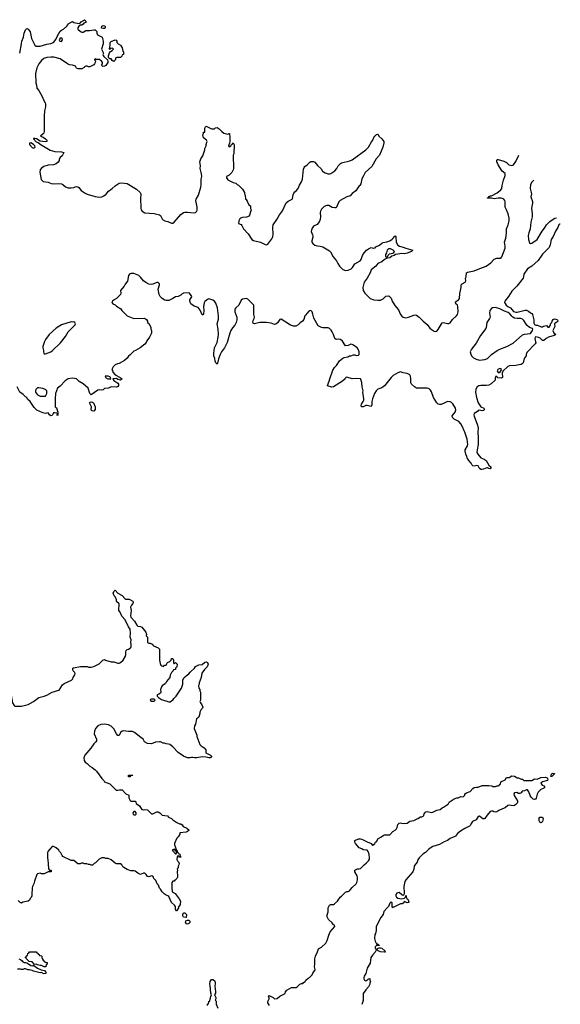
# Model space of a CAD drawing. Header units: inches. Extents: x 2347120 to 2490770, y 707513 to 877705.
# Tile 131 of 132: x 2465624 to 2473695, y 805309 to 820011. Entities that reach past the tile are written whole.
import ezdxf

# ---------------------------------------------------------------- set-up
doc = ezdxf.new("R2010")
doc.units = ezdxf.units.IN
doc.header["$MEASUREMENT"] = 0
for name, color, linetype in [('C4860', 7, 'Continuous'), ('C4861', 7, 'Continuous'), ('C4862', 7, 'Continuous'), ('C4870', 7, 'Continuous'), ('C4871', 7, 'Continuous')]:
    doc.layers.add(name, color=color, linetype=linetype)

msp = doc.modelspace()

# ---------------------------------------------------------------- linework, layer by layer
at = {"layer": 'C4860', "color": 5, "elevation": 80}
for points in [[(2465474, 810000), (2465491, 809950), (2465518, 809810), (2465542, 809770), (2465550, 809762), (2465650, 809762), (2465750, 809785), (2465829, 809831), (2465910, 809891), (2465990, 809911), (2466030, 809926), (2466110, 809971), (2466210, 809999), (2466211, 810000)], [(2468312, 810000), (2468312, 809990), (2468322, 809970), (2468325, 809890), (2468322, 809850), (2468314, 809830), (2468322, 809810), (2468342, 809782), (2468356, 809744), (2468352, 809730), (2468332, 809710), (2468312, 809670), (2468312, 809650), (2468304, 809616), (2468292, 809590), (2468262, 809570), (2468251, 809490), (2468232, 809468), (2468231, 809430), (2468271, 809330), (2468271, 809310), (2468311, 809191), (2468332, 809170), (2468378, 809138), (2468402, 809110), (2468402, 809070), (2468405, 809065), (2468472, 809032), (2468490, 809014), (2468490, 809008), (2468472, 808990), (2468450, 808989), (2468410, 809002), (2468350, 809004), (2468268, 808988), (2468232, 808988), (2468210, 808995), (2468190, 808995), (2468170, 808988), (2468130, 808988), (2468070, 809015), (2467988, 809070), (2467910, 809155), (2467866, 809190), (2467844, 809196), (2467810, 809198), (2467787, 809207), (2467768, 809208), (2467727, 809227), (2467710, 809228), (2467650, 809226), (2467590, 809198), (2467530, 809202), (2467489, 809229), (2467468, 809270), (2467433, 809293), (2467337, 809370), (2467310, 809381), (2467250, 809381), (2467170, 809392), (2467152, 809388), (2467130, 809370), (2467110, 809325), (2467090, 809324), (2467070, 809350), (2467030, 809422), (2466990, 809462), (2466950, 809484), (2466890, 809493), (2466834, 809486), (2466791, 809469), (2466756, 809430), (2466741, 809390), (2466738, 809350), (2466771, 809270), (2466770, 809246), (2466762, 809230), (2466730, 809198), (2466687, 809133), (2466596, 809030), (2466581, 808990), (2466585, 808950), (2466603, 808923), (2466630, 808905), (2466670, 808865), (2466705, 808845), (2466750, 808812), (2466771, 808790), (2466850, 808682), (2466882, 808650), (2466892, 808632), (2466970, 808602), (2467066, 808506), (2467090, 808505), (2467113, 808513), (2467153, 808513), (2467210, 808452), (2467252, 808430), (2467251, 808390), (2467271, 808351), (2467290, 808343), (2467350, 808342), (2467358, 808330), (2467362, 808310), (2467415, 808275), (2467426, 808250), (2467450, 808218), (2467470, 808211), (2467490, 808218), (2467530, 808212), (2467593, 808153), (2467610, 808152), (2467670, 808182), (2467690, 808182), (2467714, 808170), (2467753, 808133), (2467830, 808122), (2467846, 808106), (2467890, 808082), (2467910, 808062), (2467970, 808022), (2468010, 808002), (2468030, 808002), (2468051, 807991), (2468066, 807966), (2468120, 807940), (2468152, 807910), (2468131, 807889), (2468110, 807882), (2468014, 807870), (2468014, 807850), (2467992, 807810), (2467972, 807790), (2467934, 807710), (2467934, 807690), (2467952, 807650), (2467958, 807618), (2467971, 807611), (2467978, 807578), (2467990, 807574), (2467998, 807558), (2468014, 807550), (2468018, 807518), (2468032, 807510), (2468030, 807506), (2468008, 807508), (2468002, 807522), (2467990, 807526), (2467978, 807522), (2467973, 807507), (2467971, 807470), (2467978, 807450), (2467995, 807435), (2468005, 807410), (2468002, 807390), (2467991, 807370), (2467991, 807349), (2467974, 807330), (2467982, 807310), (2467974, 807290), (2467974, 807270), (2467982, 807250), (2467982, 807210), (2467970, 807186), (2467950, 807166), (2467938, 807162), (2467930, 807146), (2467910, 807146), (2467894, 807130), (2467893, 807053), (2467902, 806990), (2467943, 806963), (2468004, 806884), (2468025, 806850), (2468020, 806800), (2468004, 806776), (2467994, 806770), (2467994, 806750), (2467984, 806736), (2467973, 806707), (2467967, 806707), (2467948, 806730), (2467948, 806768), (2467935, 806790), (2467889, 806830), (2467850, 806918), (2467838, 806930), (2467810, 806939), (2467779, 806959), (2467749, 806989), (2467728, 807028), (2467710, 807046), (2467695, 807090), (2467678, 807110), (2467659, 807159), (2467629, 807189), (2467622, 807210), (2467610, 807222), (2467590, 807229), (2467550, 807215), (2467530, 807218), (2467510, 807248), (2467490, 807268), (2467470, 807268), (2467430, 807248), (2467390, 807268), (2467350, 807295), (2467330, 807302), (2467283, 807303), (2467230, 807322), (2467178, 807350), (2467163, 807363), (2467148, 807390), (2467130, 807408), (2467070, 807408), (2467050, 807418), (2466990, 807468), (2466947, 807487), (2466910, 807488), (2466890, 807498), (2466850, 807498), (2466810, 807478), (2466757, 807423), (2466734, 807410), (2466710, 807388), (2466690, 807388), (2466670, 807398), (2466650, 807398), (2466627, 807407), (2466592, 807408), (2466570, 807415), (2466545, 807415), (2466528, 807408), (2466490, 807408), (2466430, 807458), (2466390, 807458), (2466270, 807518), (2466258, 807530), (2466238, 807570), (2466218, 807590), (2466208, 807610), (2466170, 807648), (2466130, 807668), (2466110, 807668), (2466072, 807628), (2466045, 807590), (2466038, 807570), (2466038, 807490), (2466045, 807465), (2466051, 807409), (2466053, 807333), (2466070, 807314), (2466090, 807314), (2466094, 807310), (2466094, 807290), (2466050, 807288), (2465990, 807258), (2465950, 807258), (2465930, 807268), (2465890, 807258), (2465882, 807250), (2465845, 807150), (2465836, 807110), (2465816, 807070), (2465811, 807049), (2465811, 807009), (2465805, 806990), (2465805, 806930), (2465795, 806905), (2465782, 806890), (2465770, 806866), (2465750, 806848), (2465670, 806835), (2465650, 806822), (2465630, 806828), (2465601, 806861)], [(2467728, 810000), (2467732, 809990), (2467732, 809968), (2467724, 809956), (2467700, 809940), (2467674, 809930), (2467674, 809910), (2467694, 809890), (2467743, 809863), (2467850, 809827), (2467873, 809827), (2467895, 809845), (2467910, 809852), (2467926, 809874), (2467962, 809910), (2468022, 810000)], [(2465612, 805990), (2465637, 805977), (2465659, 805959), (2465670, 805942), (2465690, 805932), (2465710, 805934), (2465742, 805922), (2465790, 805887), (2465814, 805886), (2465834, 805894), (2465834, 805890), (2465892, 805850), (2465944, 805824), (2465995, 805815), (2466014, 805790), (2466014, 805770), (2465985, 805765), (2465950, 805782), (2465930, 805781), (2465830, 805802), (2465810, 805814), (2465770, 805824), (2465744, 805824), (2465710, 805838), (2465690, 805838), (2465671, 805829), (2465650, 805829), (2465635, 805835), (2465590, 805834)], [(2468426, 805290), (2468426, 805310), (2468442, 805318), (2468447, 805353), (2468462, 805358), (2468466, 805390), (2468475, 805405), (2468476, 805424), (2468486, 805450), (2468476, 805476), (2468468, 805590), (2468462, 805610), (2468468, 805650), (2468490, 805682), (2468510, 805682), (2468530, 805665), (2468535, 805655), (2468540, 805630), (2468537, 805570), (2468543, 805550), (2468547, 805490), (2468545, 805475), (2468532, 805450), (2468551, 805410), (2468551, 805389), (2468542, 805370), (2468555, 805355), (2468558, 805310), (2468582, 805250)], [(2469355, 805290), (2469329, 805330), (2469329, 805351), (2469348, 805390), (2469347, 805407), (2469338, 805430), (2469342, 805438), (2469350, 805442), (2469410, 805412), (2469430, 805392), (2469470, 805394), (2469506, 805430), (2469586, 805470), (2469590, 805494), (2469610, 805522), (2469680, 805560), (2469750, 805562), (2469766, 805570), (2469806, 805610), (2469830, 805622), (2469850, 805622), (2469863, 805637), (2469888, 805652), (2469898, 805670), (2469930, 805702), (2469950, 805712), (2469989, 805750), (2470000, 805773)]]:
    msp.add_lwpolyline(points, dxfattribs=at)
for points in [[(2467630, 809866), (2467590, 809866), (2467578, 809862), (2467574, 809850), (2467590, 809834), (2467630, 809834), (2467646, 809850)], [(2467250, 808706), (2467247, 808733), (2467314, 808730), (2467310, 808726), (2467278, 808722), (2467270, 808706)], [(2467330, 808187), (2467314, 808170), (2467318, 808150), (2467330, 808139), (2467350, 808138), (2467365, 808150), (2467365, 808170), (2467350, 808187)], [(2467930, 807626), (2467910, 807618), (2467902, 807610), (2467918, 807598), (2467930, 807574), (2467950, 807554), (2467962, 807558), (2467966, 807570), (2467962, 807602), (2467947, 807607), (2467942, 807622)], [(2468110, 806608), (2468069, 806610), (2468058, 806630), (2468058, 806650), (2468070, 806674), (2468090, 806674), (2468112, 806652)], [(2468130, 806507), (2468113, 806513), (2468104, 806524), (2468101, 806530), (2468106, 806554), (2468130, 806566), (2468150, 806565), (2468165, 806550), (2468166, 806530), (2468150, 806514)], [(2466010, 805868), (2465988, 805868), (2465950, 805888), (2465930, 805888), (2465890, 805898), (2465870, 805908), (2465846, 805906), (2465810, 805946), (2465767, 805947), (2465727, 805987), (2465722, 806002), (2465706, 806010), (2465722, 806018), (2465727, 806033), (2465742, 806038), (2465746, 806070), (2465762, 806078), (2465768, 806092), (2465870, 806094), (2465878, 806078), (2465893, 806073), (2465898, 806058), (2465913, 806053), (2465918, 806038), (2465950, 806034), (2465954, 806030), (2465954, 806010), (2465964, 805984), (2465978, 805958), (2465993, 805953), (2465998, 805938), (2466033, 805933), (2466034, 805910), (2466018, 805902), (2466014, 805870)]]:
    msp.add_lwpolyline(points, close=True, dxfattribs=at)
at = {"layer": 'C4861', "color": 5, "elevation": 80}
for points in [[(2465624, 819510), (2465653, 819650), (2465657, 819690), (2465683, 819750), (2465690, 819812), (2465710, 819858), (2465730, 819878), (2465750, 819871), (2465781, 819830), (2465799, 819730), (2465850, 819631), (2465870, 819616), (2465930, 819617), (2466028, 819648), (2466090, 819658), (2466127, 819673), (2466164, 819716), (2466186, 819770), (2466230, 819838), (2466250, 819856), (2466278, 819870), (2466328, 819912), (2466345, 819935), (2466350, 819951), (2466410, 819982), (2466434, 819970), (2466510, 819952), (2466530, 819962), (2466543, 819977), (2466576, 820000)], [(2466602, 820000), (2466611, 819990), (2466612, 819970), (2466582, 819958), (2466570, 819942), (2466550, 819928), (2466530, 819928), (2466505, 819915), (2466492, 819890), (2466492, 819870), (2466530, 819836), (2466554, 819826), (2466573, 819827), (2466609, 819851), (2466670, 819850), (2466730, 819861), (2466750, 819858), (2466776, 819836), (2466778, 819810), (2466786, 819786), (2466854, 819750), (2466872, 819690), (2466872, 819650), (2466845, 819570), (2466874, 819510), (2466865, 819490), (2466870, 819474), (2466880, 819460), (2466933, 819413), (2466942, 819390), (2466938, 819370), (2466910, 819329), (2466890, 819315), (2466866, 819310), (2466846, 819330), (2466858, 819350), (2466858, 819370), (2466850, 819386), (2466815, 819415), (2466770, 819418), (2466750, 819426), (2466742, 819418), (2466742, 819410), (2466754, 819390), (2466753, 819373), (2466742, 819350), (2466730, 819338), (2466669, 819309), (2466650, 819309), (2466630, 819318), (2466610, 819318), (2466592, 819308), (2466585, 819295), (2466550, 819275), (2466496, 819276), (2466470, 819288), (2466455, 819315), (2466443, 819323), (2466414, 819334), (2466370, 819339), (2466338, 819350), (2466230, 819425), (2466132, 819452), (2466090, 819454), (2466030, 819447), (2465984, 819430), (2465950, 819401), (2465908, 819350), (2465880, 819290), (2465860, 819210), (2465867, 819070), (2465875, 819035), (2465878, 818990), (2465910, 818952), (2465936, 818910), (2465962, 818862), (2465983, 818803), (2466005, 818770), (2466011, 818750), (2466011, 818710), (2465996, 818650), (2465987, 818570), (2465991, 818349), (2465983, 818317), (2465975, 818305), (2465934, 818270), (2465975, 818255), (2466010, 818232), (2466031, 818210), (2466031, 818190), (2466010, 818187), (2465930, 818199), (2465874, 818234), (2465850, 818239), (2465830, 818235), (2465828, 818230), (2465869, 818189), (2465898, 818178), (2465943, 818143), (2466006, 818110), (2466081, 818061), (2466150, 818043), (2466250, 818039), (2466282, 818030), (2466260, 817980), (2466227, 817953), (2466211, 817930), (2466211, 817910), (2466198, 817882), (2466170, 817859), (2466130, 817843), (2466050, 817839), (2465983, 817817), (2465944, 817790), (2465931, 817770), (2465927, 817733), (2465947, 817627), (2465958, 817610), (2465975, 817595), (2466050, 817586), (2466094, 817566), (2466150, 817559), (2466210, 817567), (2466250, 817559), (2466270, 817551), (2466310, 817517), (2466350, 817502), (2466390, 817499), (2466430, 817507), (2466450, 817517), (2466470, 817521), (2466490, 817516), (2466505, 817505), (2466541, 817461), (2466602, 817422), (2466630, 817408), (2466752, 817370), (2466810, 817360), (2466850, 817364), (2466880, 817380), (2466913, 817407), (2466949, 817450), (2467007, 817490), (2467048, 817531), (2467110, 817571), (2467150, 817577), (2467230, 817563), (2467370, 817480), (2467425, 817430), (2467433, 817410), (2467435, 817390), (2467430, 817350), (2467432, 817190), (2467438, 817170), (2467452, 817150), (2467490, 817127), (2467630, 817119), (2467710, 817099), (2467726, 817086), (2467758, 817030), (2467790, 817006), (2467837, 816997), (2467890, 816974), (2467910, 816975), (2467932, 816990), (2468030, 817104), (2468070, 817130), (2468090, 817137), (2468130, 817139), (2468230, 817129), (2468250, 817132), (2468270, 817150), (2468274, 817170), (2468272, 817212), (2468255, 817310), (2468259, 817330), (2468295, 817390), (2468328, 817510), (2468334, 817550), (2468335, 817630), (2468343, 817670), (2468339, 817710), (2468318, 817790), (2468321, 817830), (2468313, 817890), (2468327, 817933), (2468360, 817980), (2468389, 818070), (2468389, 818090), (2468408, 818130), (2468408, 818150), (2468420, 818180), (2468422, 818190), (2468412, 818212), (2468370, 818249), (2468359, 818290), (2468367, 818313), (2468368, 818330), (2468386, 818334), (2468389, 818390), (2468398, 818410), (2468410, 818422), (2468490, 818382), (2468530, 818382), (2468545, 818395), (2468570, 818402), (2468604, 818384), (2468640, 818340), (2468670, 818318), (2468730, 818302), (2468750, 818312), (2468754, 818310), (2468762, 818250), (2468761, 818190), (2468757, 818163), (2468750, 818158), (2468743, 818123), (2468750, 818112), (2468774, 818126), (2468786, 818150), (2468800, 818160), (2468810, 818174), (2468824, 818144), (2468822, 818010), (2468812, 817990), (2468814, 817790), (2468812, 817770), (2468792, 817730), (2468751, 817689), (2468714, 817670), (2468714, 817650), (2468730, 817622), (2468810, 817582), (2468852, 817570), (2468871, 817551), (2468890, 817542), (2468950, 817482), (2468982, 817430), (2468982, 817410), (2468992, 817390), (2468994, 817330), (2469004, 817324), (2469020, 817300), (2469045, 817245), (2469071, 817231), (2469072, 817190), (2469078, 817170), (2469050, 817078), (2469010, 817062), (2468950, 817059), (2468922, 817050), (2468910, 817038), (2468896, 817010), (2468892, 816970), (2468930, 816951), (2468940, 816940), (2468967, 816890), (2469033, 816813), (2469090, 816727), (2469114, 816714), (2469218, 816690), (2469290, 816654), (2469310, 816648), (2469330, 816657), (2469390, 816738), (2469405, 816770), (2469410, 816810), (2469404, 816910), (2469410, 816950), (2469463, 817030), (2469501, 817099), (2469550, 817157), (2469604, 817276), (2469630, 817303), (2469690, 817330), (2469697, 817343), (2469706, 817394), (2469717, 817423), (2469730, 817440), (2469750, 817455), (2469781, 817490), (2469802, 817538), (2469832, 817590), (2469848, 817632), (2469861, 817779), (2469870, 817802), (2469883, 817817), (2469917, 817843), (2469955, 817885), (2469972, 817892), (2470000, 817892)], [(2470000, 816912), (2469990, 816898), (2469979, 816870), (2469977, 816850), (2469997, 816797), (2470000, 816781)], [(2470000, 816763), (2469987, 816710), (2469988, 816690), (2470000, 816671)], [(2470000, 815612), (2469990, 815649), (2469970, 815667), (2469950, 815666), (2469941, 815659), (2469890, 815601), (2469882, 815590), (2469864, 815536), (2469848, 815512), (2469810, 815485), (2469783, 815457), (2469746, 815434), (2469710, 815433), (2469668, 815448), (2469530, 815539), (2469510, 815534), (2469475, 815485), (2469450, 815464), (2469430, 815459), (2469380, 815480), (2469308, 815492), (2469210, 815490), (2469130, 815470), (2469110, 815479), (2469105, 815490), (2469110, 815522), (2469126, 815550), (2469129, 815570), (2469118, 815610), (2469122, 815730), (2469118, 815750), (2469030, 815839), (2469010, 815849), (2468950, 815838), (2468930, 815821), (2468896, 815750), (2468850, 815711), (2468838, 815690), (2468834, 815670), (2468837, 815650), (2468865, 815570), (2468868, 815530), (2468854, 815490), (2468834, 815450), (2468800, 815410), (2468777, 815370), (2468762, 815330), (2468722, 815190), (2468684, 815110), (2468638, 815050), (2468617, 815010), (2468591, 814949), (2468578, 814882), (2468570, 814868), (2468550, 814889), (2468542, 814910), (2468537, 814950), (2468523, 814990), (2468521, 815030), (2468532, 815110), (2468570, 815191), (2468585, 815270), (2468590, 815310), (2468585, 815390), (2468573, 815470), (2468590, 815542), (2468592, 815590), (2468577, 815710), (2468550, 815777), (2468530, 815810), (2468510, 815825), (2468450, 815841), (2468430, 815834), (2468390, 815805), (2468378, 815782), (2468369, 815730), (2468374, 815670), (2468370, 815618), (2468356, 815604), (2468350, 815604), (2468316, 815676), (2468290, 815713), (2468230, 815733), (2468179, 815770), (2468162, 815810), (2468162, 815830), (2468193, 815873), (2468189, 815890), (2468153, 815933), (2468070, 815928), (2468050, 815918), (2468030, 815898), (2467990, 815878), (2467950, 815875), (2467911, 815849), (2467850, 815819), (2467810, 815819), (2467790, 815824), (2467749, 815850), (2467720, 815880), (2467706, 815906), (2467692, 815990), (2467709, 816050), (2467709, 816069), (2467690, 816089), (2467670, 816089), (2467610, 816062), (2467590, 816059), (2467550, 816064), (2467505, 816085), (2467470, 816110), (2467430, 816169), (2467401, 816190), (2467330, 816220), (2467290, 816222), (2467266, 816214), (2467250, 816194), (2467233, 816107), (2467199, 816061), (2467185, 816030), (2467131, 815970), (2467135, 815930), (2467131, 815909), (2467070, 815848), (2467034, 815830), (2467010, 815806), (2467002, 815790), (2467004, 815784), (2467014, 815770), (2467050, 815752), (2467070, 815732), (2467135, 815695), (2467151, 815670), (2467191, 815630), (2467207, 815607), (2467231, 815591), (2467330, 815551), (2467487, 815553), (2467517, 815537), (2467532, 815510), (2467534, 815490), (2467550, 815474), (2467580, 815420), (2467582, 815390), (2467592, 815370), (2467592, 815330), (2467562, 815270), (2467522, 815218), (2467511, 815189), (2467494, 815166), (2467422, 815110), (2467352, 815070), (2467330, 815062), (2467271, 815009), (2467250, 814988), (2467230, 814958), (2467190, 814922), (2467110, 814878), (2467085, 814875), (2467050, 814858), (2467022, 814830), (2467002, 814790), (2467012, 814772), (2467014, 814750), (2467051, 814710), (2467125, 814670), (2467152, 814650), (2467130, 814627), (2467090, 814639), (2467070, 814653), (2467014, 814650), (2467030, 814623), (2467090, 814585), (2467097, 814570), (2467099, 814550), (2467087, 814533), (2467070, 814526), (2466992, 814528), (2466952, 814508), (2466890, 814502), (2466870, 814484), (2466850, 814481), (2466810, 814485), (2466790, 814481), (2466690, 814409), (2466670, 814428), (2466644, 814510), (2466573, 814573), (2466514, 814610), (2466470, 814649), (2466410, 814657), (2466350, 814649), (2466303, 814617), (2466230, 814537), (2466190, 814509), (2466159, 814430), (2466152, 814350), (2466152, 814232), (2466162, 814222), (2466170, 814222), (2466175, 814215), (2466191, 814150), (2466195, 814105), (2466190, 814098), (2466182, 814110), (2466186, 814130), (2466176, 814136), (2466150, 814141), (2466130, 814139), (2466110, 814099), (2466090, 814096), (2466070, 814109), (2466050, 814139), (2466010, 814129), (2465970, 814141), (2465880, 814180), (2465840, 814220), (2465801, 814281), (2465779, 814310), (2465743, 814343), (2465729, 814369), (2465710, 814379), (2465677, 814417), (2465624, 814450), (2465588, 814530)], [(2466211, 810000), (2466261, 810079), (2466290, 810098), (2466398, 810150), (2466419, 810170), (2466422, 810190), (2466449, 810230), (2466453, 810250), (2466442, 810270), (2466422, 810290), (2466415, 810310), (2466418, 810330), (2466425, 810335), (2466531, 810351), (2466629, 810351), (2466650, 810345), (2466690, 810345), (2466730, 810352), (2466810, 810392), (2466866, 810450), (2466890, 810458), (2466906, 810446), (2466990, 810421), (2467030, 810421), (2467090, 810403), (2467110, 810403), (2467130, 810411), (2467169, 810450), (2467202, 810510), (2467209, 810531), (2467209, 810570), (2467214, 810590), (2467230, 810606), (2467250, 810611), (2467274, 810626), (2467283, 810637), (2467289, 810650), (2467289, 810689), (2467284, 810710), (2467289, 810750), (2467275, 810790), (2467279, 810850), (2467274, 810910), (2467247, 810947), (2467201, 811050), (2467147, 811107), (2467123, 811163), (2467105, 811190), (2467108, 811290), (2467070, 811326), (2467068, 811348), (2467055, 811390), (2467035, 811410), (2467022, 811450), (2467030, 811474), (2467050, 811494), (2467091, 811450), (2467153, 811413), (2467192, 811370), (2467210, 811361), (2467260, 811360), (2467312, 811330), (2467318, 811310), (2467312, 811292), (2467291, 811269), (2467280, 811240), (2467286, 811190), (2467280, 811110), (2467285, 811090), (2467337, 811030), (2467371, 810971), (2467390, 810956), (2467430, 810951), (2467450, 810942), (2467505, 810865), (2467518, 810830), (2467514, 810810), (2467534, 810790), (2467532, 810710), (2467550, 810701), (2467570, 810703), (2467594, 810694), (2467606, 810686), (2467611, 810670), (2467620, 810660), (2467692, 810630), (2467711, 810611), (2467712, 810450), (2467720, 810400), (2467730, 810374), (2467744, 810364), (2467770, 810354), (2467788, 810372), (2467810, 810374), (2467829, 810411), (2467866, 810430), (2467886, 810450), (2467889, 810471), (2467910, 810474), (2467922, 810450), (2467922, 810410), (2467930, 810394), (2467950, 810412), (2467974, 810390), (2467972, 810350), (2467952, 810330), (2467952, 810310), (2467918, 810302), (2467914, 810290), (2467890, 810266), (2467870, 810226), (2467865, 810190), (2467816, 810130), (2467799, 810101), (2467750, 810064), (2467739, 810050), (2467725, 810010), (2467728, 810000)], [(2468022, 810000), (2468042, 810030), (2468062, 810090), (2468062, 810150), (2468075, 810185), (2468088, 810192), (2468095, 810205), (2468110, 810212), (2468129, 810231), (2468150, 810242), (2468169, 810271), (2468233, 810327), (2468250, 810352), (2468300, 810380), (2468350, 810382), (2468390, 810416), (2468410, 810421), (2468430, 810412), (2468436, 810390), (2468425, 810350), (2468382, 810310), (2468344, 810256), (2468331, 810190), (2468306, 810110), (2468305, 810090), (2468292, 810070), (2468298, 810030), (2468311, 810010), (2468312, 810000)]]:
    msp.add_lwpolyline(points, dxfattribs=at)
for points in [[(2466870, 819878), (2466847, 819887), (2466850, 819914), (2466870, 819922), (2466890, 819918), (2466902, 819910), (2466898, 819890), (2466890, 819882)], [(2466250, 819739), (2466230, 819735), (2466211, 819710), (2466225, 819690), (2466250, 819687), (2466261, 819710), (2466259, 819730)], [(2467130, 819446), (2467073, 819447), (2467058, 819442), (2467051, 819409), (2467030, 819389), (2467003, 819403), (2466990, 819426), (2466968, 819428), (2466956, 819436), (2466948, 819448), (2466948, 819470), (2466965, 819515), (2466982, 819538), (2467006, 819550), (2467026, 819570), (2467010, 819586), (2466978, 819582), (2466973, 819567), (2466966, 819570), (2466968, 819608), (2466975, 819625), (2466974, 819670), (2466990, 819686), (2467050, 819712), (2467064, 819704), (2467072, 819692), (2467074, 819670), (2467094, 819650), (2467131, 819631), (2467152, 819590), (2467162, 819542), (2467174, 819530), (2467174, 819490), (2467154, 819486), (2467150, 819466)], [(2465790, 818173), (2465771, 818169), (2465769, 818150), (2465810, 818104), (2465830, 818095), (2465850, 818101), (2465857, 818110), (2465849, 818130), (2465830, 818149)], [(2466390, 815499), (2466250, 815453), (2466170, 815404), (2466065, 815310), (2466010, 815238), (2465994, 815206), (2465971, 815130), (2465971, 815110), (2465981, 815070), (2465978, 815050), (2465982, 815030), (2465990, 815022), (2466010, 815022), (2466089, 815051), (2466110, 815065), (2466233, 815187), (2466310, 815282), (2466350, 815352), (2466450, 815454), (2466458, 815470), (2466446, 815490), (2466430, 815498), (2466410, 815495)], [(2466946, 814690), (2466902, 814690), (2466905, 814670), (2466942, 814650), (2466970, 814648), (2466986, 814650), (2466979, 814670), (2466970, 814679)], [(2465910, 814514), (2465888, 814512), (2465865, 814490), (2465858, 814470), (2465858, 814450), (2465892, 814410), (2465910, 814398), (2465932, 814392), (2466010, 814392), (2466029, 814430), (2466029, 814450), (2466028, 814470), (2466009, 814489), (2465970, 814504)], [(2466730, 814168), (2466706, 814170), (2466695, 814175), (2466690, 814186), (2466694, 814230), (2466665, 814290), (2466678, 814302), (2466690, 814306), (2466710, 814301), (2466725, 814290), (2466751, 814231), (2466751, 814189)]]:
    msp.add_lwpolyline(points, close=True, dxfattribs=at)
at = {"layer": 'C4862', "color": 5, "elevation": 80}
msp.add_lwpolyline([(2466576, 820000), (2466591, 820011), (2466602, 820000)], dxfattribs=at)
at = {"layer": 'C4870', "color": 5, "elevation": 80}
for points in [[(2473570, 808709), (2473549, 808710), (2473558, 808722), (2473562, 808750), (2473590, 808761), (2473610, 808754), (2473611, 808750), (2473578, 808722)], [(2473410, 808018), (2473390, 808028), (2473379, 808050), (2473382, 808090), (2473390, 808102), (2473396, 808104), (2473430, 808102), (2473438, 808078), (2473430, 808038)], [(2471070, 806086), (2471010, 806093), (2470975, 806110), (2470958, 806130), (2470974, 806146), (2470990, 806154), (2471010, 806154), (2471030, 806146), (2471076, 806110), (2471078, 806090)]]:
    msp.add_lwpolyline(points, close=True, dxfattribs=at)
msp.add_lwpolyline([(2470000, 805773), (2470009, 805791), (2470030, 805814), (2470033, 805830), (2470024, 805870), (2470029, 805911), (2470028, 805990), (2470038, 806030), (2470069, 806091), (2470084, 806136), (2470130, 806162), (2470196, 806224), (2470216, 806264), (2470238, 806342), (2470259, 806390), (2470328, 806470), (2470326, 806490), (2470310, 806498), (2470290, 806528), (2470236, 806576), (2470208, 806628), (2470229, 806690), (2470228, 806750), (2470250, 806792), (2470270, 806802), (2470310, 806802), (2470326, 806810), (2470368, 806852), (2470408, 806910), (2470430, 806922), (2470490, 806982), (2470508, 806992), (2470530, 806992), (2470550, 807002), (2470587, 807053), (2470649, 807110), (2470659, 807130), (2470669, 807170), (2470669, 807209), (2470662, 807230), (2470626, 807290), (2470626, 807310), (2470669, 807331), (2470690, 807331), (2470710, 807338), (2470728, 807350), (2470766, 807394), (2470800, 807420), (2470830, 807452), (2470845, 807475), (2470849, 807490), (2470844, 807550), (2470829, 807590), (2470810, 807609), (2470750, 807615), (2470730, 807633), (2470690, 807644), (2470639, 807710), (2470629, 807731), (2470630, 807754), (2470682, 807778), (2470710, 807779), (2470730, 807774), (2470810, 807734), (2470871, 807711), (2470890, 807682), (2470896, 807684), (2470928, 807712), (2470938, 807730), (2470954, 807746), (2470970, 807778), (2471016, 807804), (2471050, 807831), (2471070, 807841), (2471150, 807838), (2471195, 807890), (2471230, 807911), (2471249, 807930), (2471261, 807950), (2471270, 807992), (2471290, 808016), (2471310, 808019), (2471350, 808007), (2471410, 808015), (2471450, 808046), (2471510, 808056), (2471570, 808083), (2471610, 808111), (2471630, 808111), (2471650, 808118), (2471659, 808130), (2471665, 808155), (2471690, 808181), (2471710, 808186), (2471770, 808175), (2471790, 808179), (2471850, 808207), (2471900, 808220), (2471930, 808245), (2471949, 808251), (2471998, 808282), (2472020, 808300), (2472038, 808330), (2472110, 808378), (2472149, 808391), (2472170, 808391), (2472210, 808412), (2472230, 808406), (2472250, 808412), (2472268, 808430), (2472268, 808450), (2472295, 808465), (2472352, 808488), (2472389, 808531), (2472410, 808546), (2472446, 808554), (2472470, 808553), (2472530, 808575), (2472630, 808576), (2472671, 808571), (2472690, 808562), (2472730, 808562), (2472750, 808572), (2472767, 808573), (2472782, 808578), (2472788, 808592), (2472802, 808598), (2472806, 808630), (2472870, 808662), (2472890, 808698), (2472930, 808698), (2472970, 808721), (2473010, 808718), (2473050, 808692), (2473071, 808691), (2473110, 808672), (2473130, 808672), (2473153, 808653), (2473268, 808652), (2473310, 808674), (2473350, 808672), (2473405, 808695), (2473470, 808702), (2473498, 808690), (2473511, 808670), (2473502, 808650), (2473430, 808633), (2473407, 808610), (2473423, 808583), (2473452, 808570), (2473465, 808550), (2473450, 808535), (2473405, 808515), (2473363, 808477), (2473350, 808448), (2473334, 808386), (2473325, 808375), (2473310, 808368), (2473290, 808375), (2473261, 808401), (2473245, 808425), (2473223, 808483), (2473206, 808510), (2473190, 808513), (2473162, 808498), (2473125, 808490), (2473111, 808469), (2473090, 808455), (2473070, 808455), (2473046, 808470), (2473010, 808469), (2473000, 808450), (2473005, 808425), (2473057, 808350), (2473056, 808330), (2473050, 808315), (2473030, 808293), (2473010, 808279), (2472990, 808275), (2472930, 808283), (2472910, 808279), (2472870, 808244), (2472830, 808229), (2472776, 808204), (2472750, 808185), (2472730, 808179), (2472705, 808185), (2472690, 808195), (2472670, 808195), (2472650, 808189), (2472604, 808136), (2472570, 808084), (2472560, 808080), (2472550, 808077), (2472541, 808081), (2472490, 808119), (2472470, 808115), (2472437, 808063), (2472383, 808037), (2472365, 808010), (2472355, 807985), (2472342, 807970), (2472270, 807935), (2472204, 807896), (2472160, 807860), (2472130, 807822), (2472111, 807809), (2472050, 807785), (2472010, 807754), (2471963, 807737), (2471890, 807695), (2471794, 807666), (2471768, 807652), (2471734, 807626), (2471683, 807577), (2471642, 807550), (2471590, 807498), (2471570, 807466), (2471556, 807430), (2471517, 807383), (2471511, 807370), (2471510, 807326), (2471493, 807287), (2471390, 807169), (2471376, 807144), (2471359, 807070), (2471362, 806970), (2471357, 806943), (2471350, 806935), (2471330, 806944), (2471290, 806977), (2471270, 806976), (2471255, 806970), (2471239, 806950), (2471238, 806930), (2471248, 806908), (2471270, 806896), (2471330, 806885), (2471370, 806894), (2471386, 806910), (2471388, 806930), (2471393, 806933), (2471394, 806910), (2471402, 806890), (2471417, 806877), (2471430, 806854), (2471432, 806830), (2471410, 806824), (2471370, 806846), (2471350, 806818), (2471332, 806808), (2471310, 806808), (2471210, 806758), (2471202, 806758), (2471190, 806748), (2471186, 806770), (2471187, 806827), (2471170, 806838), (2471150, 806818), (2471132, 806770), (2471108, 806752), (2471063, 806697), (2471050, 806648), (2471014, 806606), (2470947, 806473), (2470946, 806410), (2470934, 806366), (2470925, 806350), (2470922, 806290), (2470930, 806254), (2470950, 806214), (2470973, 806213), (2470978, 806198), (2470990, 806194), (2470992, 806188), (2470950, 806186), (2470933, 806167), (2470932, 806150), (2470945, 806130), (2470941, 806110), (2470931, 806090), (2470890, 806044), (2470868, 806010), (2470858, 805922), (2470811, 805850), (2470791, 805769), (2470768, 805730), (2470762, 805710), (2470761, 805690), (2470770, 805671), (2470790, 805662), (2470822, 805678), (2470830, 805692), (2470850, 805694), (2470852, 805670), (2470862, 805650), (2470853, 805627), (2470852, 805610), (2470832, 805570), (2470790, 805528), (2470752, 805470), (2470750, 805366), (2470731, 805309)], dxfattribs=at)
at = {"layer": 'C4871', "color": 5, "elevation": 80}
for points in [[(2470000, 817892), (2470012, 817892), (2470030, 817882), (2470070, 817836), (2470125, 817785), (2470144, 817750), (2470158, 817738), (2470183, 817723), (2470228, 817708), (2470250, 817708), (2470270, 817715), (2470330, 817753), (2470358, 817790), (2470381, 817830), (2470415, 817865), (2470430, 817873), (2470555, 817905), (2470590, 817921), (2470790, 818066), (2470833, 818107), (2470875, 818185), (2470897, 818210), (2470912, 818250), (2470927, 818270), (2470950, 818296), (2470970, 818301), (2470977, 818297), (2470987, 818270), (2471033, 818233), (2471061, 818190), (2471061, 818170), (2471046, 818110), (2470995, 817990), (2470944, 817936), (2470880, 817820), (2470783, 817730), (2470759, 817681), (2470730, 817635), (2470718, 817562), (2470703, 817537), (2470690, 817528), (2470645, 817455), (2470590, 817417), (2470559, 817381), (2470510, 817366), (2470407, 817313), (2470388, 817290), (2470350, 817204), (2470330, 817201), (2470290, 817209), (2470237, 817237), (2470210, 817237), (2470170, 817220), (2470130, 817184), (2470113, 817150), (2470111, 817130), (2470117, 817070), (2470110, 817030), (2470098, 817002), (2470084, 816976), (2470065, 816955), (2470010, 816926), (2470000, 816912)], [(2470000, 816671), (2470004, 816664), (2470030, 816645), (2470070, 816633), (2470110, 816630), (2470150, 816620), (2470250, 816562), (2470266, 816546), (2470303, 816470), (2470355, 816410), (2470373, 816370), (2470399, 816330), (2470450, 816282), (2470490, 816265), (2470530, 816273), (2470571, 816289), (2470592, 816310), (2470630, 816367), (2470706, 816410), (2470723, 816430), (2470744, 816490), (2470769, 816531), (2470802, 816570), (2470830, 816591), (2470870, 816612), (2470901, 816601), (2470930, 816607), (2470942, 816618), (2470995, 816645), (2471030, 816674), (2471050, 816684), (2471106, 816694), (2471150, 816711), (2471187, 816733), (2471205, 816755), (2471210, 816771), (2471230, 816782), (2471238, 816770), (2471246, 816690), (2471270, 816646), (2471292, 816630), (2471350, 816616), (2471390, 816599), (2471494, 816570), (2471474, 816550), (2471410, 816523), (2471370, 816517), (2471330, 816521), (2471268, 816508), (2471233, 816507), (2471214, 816490), (2471182, 816478), (2471150, 816455), (2471110, 816448), (2471070, 816429), (2471030, 816396), (2470971, 816370), (2470943, 816330), (2470870, 816274), (2470856, 816230), (2470812, 816150), (2470768, 816092), (2470747, 816010), (2470753, 815970), (2470776, 815930), (2470822, 815882), (2470859, 815850), (2470910, 815830), (2470970, 815821), (2471010, 815824), (2471030, 815831), (2471050, 815845), (2471090, 815883), (2471130, 815887), (2471141, 815881), (2471170, 815851), (2471186, 815810), (2471223, 815743), (2471280, 815680), (2471309, 815609), (2471330, 815582), (2471350, 815568), (2471390, 815560), (2471430, 815568), (2471510, 815600), (2471530, 815602), (2471550, 815597), (2471590, 815571), (2471650, 815511), (2471710, 815462), (2471747, 815407), (2471765, 815390), (2471810, 815359), (2471830, 815356), (2471850, 815361), (2471870, 815383), (2471930, 815487), (2471950, 815488), (2472010, 815473), (2472030, 815473), (2472050, 815485), (2472085, 815535), (2472146, 815590), (2472159, 815610), (2472172, 815650), (2472165, 815730), (2472158, 815750), (2472135, 815770), (2472129, 815790), (2472146, 815810), (2472173, 815827), (2472188, 815850), (2472195, 815925), (2472216, 816010), (2472217, 816050), (2472231, 816069), (2472274, 816090), (2472284, 816110), (2472281, 816150), (2472290, 816174), (2472293, 816230), (2472310, 816239), (2472410, 816262), (2472470, 816288), (2472589, 816330), (2472659, 816381), (2472710, 816433), (2472750, 816450), (2472809, 816451), (2472824, 816470), (2472870, 816601), (2472872, 816632), (2472862, 816690), (2472880, 816750), (2472890, 816822), (2472890, 816890), (2472916, 816950), (2472931, 817010), (2472932, 817050), (2472918, 817110), (2472894, 817170), (2472872, 817210), (2472871, 817290), (2472865, 817310), (2472850, 817330), (2472830, 817341), (2472810, 817346), (2472770, 817347), (2472710, 817337), (2472670, 817345), (2472610, 817346), (2472609, 817350), (2472624, 817356), (2472634, 817370), (2472650, 817381), (2472670, 817382), (2472753, 817427), (2472809, 817470), (2472822, 817490), (2472827, 817533), (2472847, 817613), (2472873, 817687), (2472870, 817713), (2472826, 817750), (2472770, 817844), (2472749, 817890), (2472750, 817914), (2472758, 817922), (2472770, 817925), (2472850, 817901), (2472890, 817877), (2472925, 817845), (2472950, 817837), (2472970, 817835), (2472990, 817840), (2473010, 817862), (2473030, 817894), (2473074, 817987)], [(2473298, 817617), (2473295, 817610), (2473270, 817585), (2473250, 817550), (2473245, 817490), (2473263, 817410), (2473255, 817365), (2473278, 817298), (2473280, 817270), (2473265, 817195), (2473276, 817110), (2473273, 817070), (2473256, 816990), (2473247, 816890), (2473224, 816830), (2473217, 816790), (2473222, 816730), (2473237, 816677), (2473250, 816668), (2473270, 816673), (2473352, 816728), (2473424, 816856), (2473460, 816900), (2473490, 816947), (2473541, 816999), (2473576, 817024), (2473614, 817046), (2473639, 817053)], [(2473695, 816960), (2473690, 816959), (2473671, 816949), (2473660, 816910), (2473625, 816855), (2473590, 816775), (2473561, 816730), (2473546, 816650), (2473529, 816611), (2473430, 816508), (2473365, 816415), (2473270, 816330), (2473206, 816290), (2473153, 816210), (2473148, 816170), (2473141, 816150), (2473048, 816032), (2472970, 815957), (2472921, 815879), (2472865, 815810), (2472864, 815790), (2472870, 815775), (2472889, 815750), (2472912, 815730), (2472950, 815710), (2472996, 815656), (2473030, 815645), (2473050, 815646), (2473170, 815676), (2473193, 815673), (2473221, 815661), (2473250, 815632), (2473270, 815622), (2473278, 815610), (2473299, 815530), (2473301, 815481), (2473310, 815462), (2473330, 815451), (2473354, 815450), (2473410, 815425), (2473430, 815425), (2473444, 815436), (2473462, 815442), (2473490, 815445), (2473510, 815421), (2473530, 815421), (2473549, 815450), (2473549, 815470), (2473569, 815490), (2473574, 815510), (2473587, 815533), (2473610, 815545), (2473630, 815542), (2473651, 815530), (2473656, 815510), (2473644, 815496), (2473619, 815481), (2473611, 815470), (2473612, 815430), (2473586, 815370), (2473598, 815338), (2473631, 815310), (2473603, 815297), (2473518, 815270), (2473485, 815250), (2473450, 815219), (2473430, 815219), (2473393, 815254), (2473370, 815265), (2473330, 815276), (2473318, 815270), (2473313, 815250), (2473323, 815203), (2473332, 815188), (2473322, 815170), (2473197, 815043), (2473185, 815010), (2473185, 814990), (2473158, 814950), (2473142, 814890), (2473126, 814874), (2473110, 814862), (2473050, 814855), (2473030, 814849), (2472937, 814843), (2472910, 814835), (2472837, 814763), (2472825, 814735), (2472830, 814669), (2472810, 814661), (2472765, 814665), (2472750, 814686), (2472730, 814686), (2472724, 814664), (2472722, 814630), (2472665, 814575), (2472630, 814555), (2472590, 814549), (2472510, 814549), (2472478, 814542), (2472450, 814526), (2472436, 814490), (2472431, 814450), (2472443, 814370), (2472468, 814288), (2472511, 814231), (2472552, 814210), (2472565, 814190), (2472550, 814175), (2472530, 814169), (2472490, 814182), (2472470, 814178), (2472459, 814161), (2472409, 814130), (2472406, 814110), (2472409, 814090), (2472457, 813957), (2472468, 813910), (2472462, 813850), (2472468, 813770), (2472468, 813670), (2472452, 813590), (2472450, 813550), (2472464, 813524), (2472510, 813471), (2472558, 813450), (2472586, 813430), (2472630, 813362), (2472662, 813330), (2472650, 813306), (2472630, 813308), (2472610, 813319), (2472598, 813318), (2472550, 813299), (2472525, 813295), (2472510, 813297), (2472489, 813310), (2472469, 813349), (2472450, 813355), (2472410, 813345), (2472390, 813349), (2472379, 813359), (2472365, 813390), (2472329, 813430), (2472305, 813470), (2472302, 813490), (2472285, 813525), (2472276, 813570), (2472276, 813590), (2472310, 813647), (2472315, 813670), (2472304, 813750), (2472271, 813850), (2472258, 813870), (2472236, 813930), (2472210, 813975), (2472181, 814010), (2472110, 814045), (2472086, 814070), (2472083, 814097), (2472127, 814153), (2472134, 814186), (2472130, 814210), (2472090, 814274), (2472070, 814294), (2472050, 814305), (2472010, 814310), (2471950, 814281), (2471910, 814267), (2471890, 814265), (2471870, 814270), (2471850, 814290), (2471802, 814370), (2471774, 814454), (2471759, 814479), (2471738, 814498), (2471710, 814510), (2471570, 814508), (2471550, 814511), (2471517, 814530), (2471472, 814570), (2471466, 814590), (2471466, 814650), (2471459, 814690), (2471447, 814707), (2471430, 814720), (2471410, 814728), (2471350, 814737), (2471308, 814752), (2471270, 814739), (2471202, 814698), (2471170, 814667), (2471070, 814545), (2471030, 814516), (2470970, 814494), (2470945, 814470), (2470923, 814430), (2470891, 814351), (2470882, 814310), (2470879, 814261), (2470870, 814235), (2470810, 814250), (2470790, 814250), (2470750, 814233), (2470729, 814230), (2470723, 814250), (2470727, 814270), (2470752, 814310), (2470760, 814330), (2470760, 814350), (2470749, 814450), (2470752, 814470), (2470737, 814530), (2470733, 814593), (2470719, 814639), (2470710, 814648), (2470652, 814652), (2470589, 814649), (2470506, 814674), (2470492, 814668), (2470482, 814650), (2470445, 814615), (2470310, 814530), (2470286, 814526), (2470222, 814542), (2470218, 814550), (2470246, 814614), (2470253, 814650), (2470300, 814780), (2470322, 814818), (2470354, 814850), (2470401, 814919), (2470450, 814957), (2470470, 814967), (2470522, 814978), (2470550, 814991), (2470570, 814991), (2470610, 815005), (2470630, 815005), (2470650, 814996), (2470680, 815000), (2470693, 815010), (2470692, 815050), (2470676, 815090), (2470662, 815110), (2470610, 815151), (2470590, 815162), (2470570, 815164), (2470530, 815147), (2470490, 815143), (2470476, 815156), (2470445, 815210), (2470416, 815236), (2470390, 815241), (2470350, 815238), (2470330, 815249), (2470310, 815310), (2470290, 815349), (2470274, 815374), (2470250, 815398), (2470230, 815409), (2470210, 815412), (2470150, 815409), (2470130, 815414), (2470078, 815438), (2470015, 815555), (2470000, 815612)], [(2470000, 816781), (2470002, 816770), (2470000, 816763)]]:
    msp.add_lwpolyline(points, dxfattribs=at)
for points in [[(2471130, 816592), (2471108, 816570), (2471101, 816530), (2471087, 816507), (2471084, 816484), (2471090, 816472), (2471110, 816472), (2471119, 816481), (2471124, 816496), (2471145, 816515), (2471196, 816524), (2471210, 816534), (2471218, 816550), (2471198, 816570), (2471158, 816590)], [(2472730, 815712), (2472685, 815710), (2472670, 815701), (2472644, 815670), (2472638, 815630), (2472647, 815570), (2472640, 815550), (2472598, 815490), (2472587, 815413), (2472581, 815399), (2472505, 815295), (2472437, 815183), (2472367, 815090), (2472351, 815050), (2472358, 815018), (2472371, 814991), (2472401, 814961), (2472441, 814941), (2472490, 814929), (2472570, 814937), (2472609, 814951), (2472670, 815013), (2472755, 815070), (2472790, 815091), (2472898, 815130), (2472990, 815181), (2473130, 815306), (2473162, 815318), (2473250, 815325), (2473281, 815370), (2473285, 815390), (2473280, 815400), (2473237, 815417), (2473203, 815443), (2473184, 815464), (2473150, 815520), (2473130, 815542), (2473108, 815548), (2473050, 815550), (2473010, 815557), (2472988, 815568), (2472970, 815583), (2472941, 815621), (2472918, 815638), (2472860, 815660), (2472790, 815696)], [(2472790, 814802), (2472761, 814790), (2472751, 814770), (2472770, 814742), (2472790, 814742), (2472803, 814757), (2472815, 814785), (2472810, 814798)]]:
    msp.add_lwpolyline(points, close=True, dxfattribs=at)

doc.saveas('drawing.dxf')
